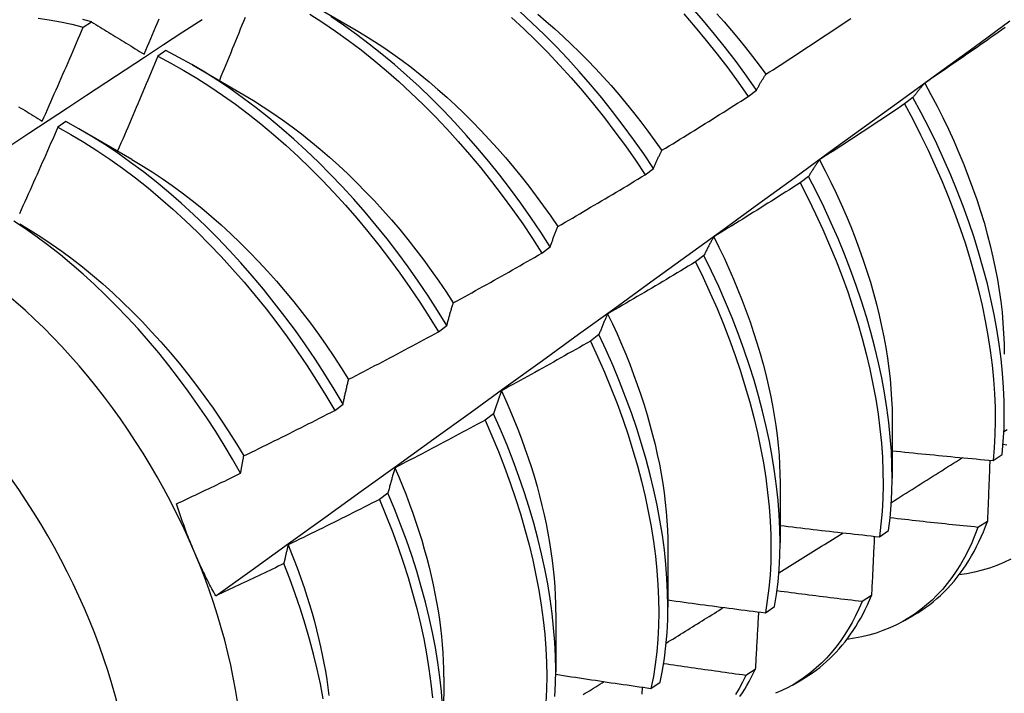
# Model space of a CAD drawing. Header units: inches. Extents: x 24 to 669, y 73 to 311.
# Tile 107 of 149: x 646.435 to 646.741, y 240.238 to 240.447. Entities that reach past the tile are written whole.
import ezdxf

# ---------------------------------------------------------------- set-up
doc = ezdxf.new("R2010")
doc.units = ezdxf.units.IN
doc.header["$MEASUREMENT"] = 0
doc.layers.add('Visible Edges(ANSI)', color=7, linetype='Continuous', lineweight=25)
doc.layers.add('Visible Tangent Edges(ANSI)', color=7, linetype='Continuous', lineweight=25)

msp = doc.modelspace()

# ---------------------------------------------------------------- linework, layer by layer
at = {"layer": 'Visible Edges(ANSI)'}
for p, q in [((646.52365, 240.45336), (646.5396, 240.44413)), ((646.45493, 240.44505), (646.45744, 240.44675)), ((646.48055, 240.43779), (646.47805, 240.43602)), ((646.48885, 240.43332), (646.5048, 240.42409)), ((646.66125, 240.42354), (646.66382, 240.4255)), ((646.71239, 240.4232), (646.70978, 240.42122)), ((646.44955, 240.41578), (646.44705, 240.414)), ((646.45405, 240.41328), (646.47, 240.40405)), ((646.6293, 240.39924), (646.63188, 240.40121)), ((646.68001, 240.39869), (646.67738, 240.3967)), ((646.59727, 240.37489), (646.59986, 240.37686)), ((646.64752, 240.37414), (646.64489, 240.37216)), ((646.56516, 240.35049), (646.56776, 240.35246)), ((646.61494, 240.34958), (646.61231, 240.34759)), ((646.53296, 240.32605), (646.53556, 240.32803)), ((646.58226, 240.32499), (646.57962, 240.323)), ((646.70596, 240.32347), (646.70594, 240.30503)), ((646.73723, 240.31051), (646.74008, 240.31242)), ((646.67116, 240.30343), (646.67114, 240.28499)), ((646.54948, 240.30039), (646.54683, 240.2984)), ((646.73547, 240.29161), (646.73257, 240.28975)), ((646.70197, 240.28683), (646.70482, 240.28874)), ((646.63636, 240.2834), (646.63634, 240.26496)), ((646.69952, 240.26856), (646.69661, 240.2667)), ((646.60156, 240.26336), (646.60154, 240.24492)), ((646.66659, 240.26324), (646.66945, 240.26514)), ((646.70979, 240.26083), (646.7126, 240.26245)), ((646.66346, 240.24562), (646.66054, 240.24378)), ((646.56677, 240.24332), (646.56674, 240.22488)), ((646.6311, 240.23975), (646.63397, 240.24165)), ((646.67499, 240.24079), (646.6778, 240.24241))]:
    msp.add_line(p, q, dxfattribs=at)
at = {"layer": 'Visible Edges(ANSI)', "flags": 128}
for points in [[(646.63188, 240.40121), (646.62884, 240.40573), (646.62571, 240.41018), (646.6225, 240.41456), (646.6192, 240.41887), (646.61582, 240.42309), (646.61237, 240.42723), (646.60886, 240.43127), (646.60527, 240.43522), (646.60163, 240.43906), (646.59792, 240.44279), (646.59417, 240.44642), (646.59036, 240.44992)], [(646.66382, 240.4255), (646.6607, 240.42996), (646.65749, 240.43435), (646.65419, 240.43866), (646.65082, 240.44288), (646.64738, 240.44703), (646.64387, 240.45107)], [(646.39631, 240.38446), (646.40228, 240.38843), (646.40824, 240.3924), (646.4142, 240.39636), (646.42017, 240.40032), (646.42613, 240.40428), (646.4321, 240.40823), (646.43807, 240.41217), (646.44404, 240.41612), (646.45001, 240.42005), (646.45598, 240.42398), (646.46195, 240.42791), (646.46792, 240.43183), (646.47389, 240.43575), (646.47986, 240.43967), (646.48584, 240.44358), (646.49181, 240.44748)], [(646.44089, 240.44787), (646.44435, 240.44738), (646.44784, 240.44674), (646.45137, 240.44597), (646.45493, 240.44505)], [(646.45744, 240.44675), (646.4548, 240.44744)], [(646.45744, 240.44675), (646.45811, 240.44634), (646.45878, 240.44592), (646.45946, 240.44551), (646.46013, 240.44509), (646.46081, 240.44468), (646.46148, 240.44426), (646.46216, 240.44384), (646.46284, 240.44343), (646.46352, 240.44301), (646.4642, 240.44259), (646.46488, 240.44217), (646.46556, 240.44175), (646.46624, 240.44133), (646.46692, 240.44091), (646.46761, 240.44049), (646.46829, 240.44007), (646.46898, 240.43965), (646.46966, 240.43922), (646.47035, 240.4388), (646.47104, 240.43838), (646.47173, 240.43795), (646.47241, 240.43753), (646.4731, 240.4371), (646.4738, 240.43668)], [(646.4738, 240.43668), (646.47431, 240.4379), (646.47483, 240.43912), (646.47535, 240.44034), (646.47587, 240.44156), (646.47638, 240.44278), (646.4769, 240.444), (646.47741, 240.44523), (646.47793, 240.44645), (646.47844, 240.44767)], [(646.49603, 240.26847), (646.50734, 240.27659), (646.51863, 240.28472), (646.52992, 240.29285), (646.54119, 240.30098), (646.55246, 240.3091), (646.56371, 240.31723), (646.57495, 240.32535), (646.58619, 240.33347), (646.59741, 240.3416), (646.60863, 240.34972), (646.61983, 240.35784), (646.63102, 240.36595), (646.64221, 240.37407), (646.65338, 240.38218), (646.66455, 240.39029), (646.67571, 240.3984), (646.68685, 240.40651), (646.69799, 240.41461), (646.70912, 240.42271), (646.72024, 240.43081), (646.73135, 240.4389), (646.74245, 240.44699)], [(646.50514, 240.44809), (646.50464, 240.44686), (646.50415, 240.44564), (646.50366, 240.44441), (646.50316, 240.44319), (646.50267, 240.44196), (646.50217, 240.44074), (646.50167, 240.43951), (646.50118, 240.43829), (646.50068, 240.43706), (646.50018, 240.43584), (646.49968, 240.43462), (646.49918, 240.43339), (646.49868, 240.43217), (646.49817, 240.43095), (646.49767, 240.42973), (646.49717, 240.4285)], [(646.5252, 240.44912), (646.52922, 240.44655), (646.53322, 240.44383), (646.5372, 240.44097), (646.54115, 240.43798), (646.54508, 240.43485), (646.54897, 240.43159), (646.55282, 240.4282), (646.55662, 240.4247), (646.56037, 240.42107), (646.56408, 240.41734), (646.56772, 240.41349), (646.57131, 240.40955), (646.57482, 240.4055), (646.57827, 240.40137), (646.58164, 240.39714), (646.58494, 240.39283), (646.58815, 240.38845), (646.59128, 240.38399), (646.59432, 240.37947), (646.59727, 240.37489)], [(646.59986, 240.37686), (646.59691, 240.38144), (646.59386, 240.38595), (646.59072, 240.3904), (646.5875, 240.39478), (646.5842, 240.39908), (646.58082, 240.4033), (646.57737, 240.40743), (646.57385, 240.41147), (646.57026, 240.41541), (646.56661, 240.41925), (646.5629, 240.42297), (646.55914, 240.42659), (646.55534, 240.43009), (646.55148, 240.43346), (646.54759, 240.43671), (646.54367, 240.43983), (646.53971, 240.44282), (646.53573, 240.44566), (646.53172, 240.44837)], [(646.58784, 240.44804), (646.59164, 240.44453), (646.59539, 240.4409), (646.59909, 240.43715), (646.60273, 240.4333), (646.60631, 240.42935), (646.60983, 240.4253), (646.61327, 240.42116), (646.61664, 240.41693), (646.61993, 240.41261), (646.62314, 240.40823), (646.62626, 240.40377), (646.6293, 240.39924)], [(646.596, 240.44905), (646.59862, 240.44684), (646.60123, 240.44456), (646.60381, 240.44221), (646.60637, 240.43981), (646.6089, 240.43734), (646.6114, 240.43481), (646.61387, 240.43223), (646.61631, 240.42959), (646.61871, 240.4269), (646.62108, 240.42416), (646.62341, 240.42137), (646.62571, 240.41854), (646.62796, 240.41566), (646.63017, 240.41274), (646.63234, 240.40978), (646.63446, 240.40679)], [(646.64132, 240.44915), (646.64483, 240.4451), (646.64827, 240.44095), (646.65164, 240.43671), (646.65492, 240.4324), (646.65813, 240.428), (646.66125, 240.42354)], [(646.6515, 240.44924), (646.65378, 240.44668), (646.65603, 240.44407), (646.65824, 240.44142), (646.66041, 240.43873), (646.66255, 240.436), (646.66465, 240.43322), (646.66671, 240.43042)], [(646.66675, 240.43043), (646.66786, 240.43115), (646.66896, 240.43186), (646.67007, 240.43257), (646.67117, 240.43328), (646.67227, 240.434), (646.67338, 240.43472), (646.67448, 240.43543), (646.67558, 240.43615), (646.67668, 240.43687), (646.67778, 240.43759), (646.67888, 240.43831), (646.67998, 240.43903), (646.68108, 240.43976), (646.68217, 240.44048), (646.68327, 240.44121), (646.68437, 240.44193), (646.68546, 240.44266), (646.68656, 240.44339), (646.68765, 240.44412), (646.68875, 240.44485), (646.68984, 240.44558), (646.69093, 240.44631), (646.69202, 240.44704), (646.69311, 240.44778)], [(646.44219, 240.41585), (646.44273, 240.41706), (646.44327, 240.41828), (646.44381, 240.41949), (646.44434, 240.42071), (646.44488, 240.42192), (646.44542, 240.42313), (646.44595, 240.42435), (646.44649, 240.42557), (646.44702, 240.42678), (646.44755, 240.428), (646.44809, 240.42921), (646.44862, 240.43043), (646.44915, 240.43165), (646.44968, 240.43286), (646.45021, 240.43408), (646.45073, 240.4353), (646.45126, 240.43652), (646.45179, 240.43774), (646.45231, 240.43895), (646.45284, 240.44017), (646.45336, 240.44139), (646.45388, 240.44261), (646.4544, 240.44383), (646.45493, 240.44505)], [(646.5396, 240.44411), (646.54247, 240.44241), (646.54533, 240.44062), (646.54818, 240.43874), (646.55102, 240.43677), (646.55385, 240.43473), (646.55666, 240.4326), (646.55946, 240.43039), (646.56223, 240.42811), (646.56498, 240.42575), (646.56771, 240.42333), (646.57041, 240.42083), (646.57308, 240.41827), (646.57572, 240.41564), (646.57833, 240.41295), (646.5809, 240.41021), (646.58344, 240.4074), (646.58594, 240.40454), (646.58839, 240.40162), (646.59081, 240.39866), (646.59317, 240.39565), (646.59549, 240.39259), (646.59776, 240.38949), (646.59998, 240.38634), (646.60215, 240.38316)], [(646.74101, 240.44494), (646.73993, 240.44418), (646.73885, 240.44342), (646.73778, 240.44267), (646.7367, 240.44191), (646.73562, 240.44115), (646.73454, 240.4404), (646.73346, 240.43964), (646.73238, 240.43889), (646.7313, 240.43814), (646.73021, 240.43738), (646.72913, 240.43663), (646.72805, 240.43588), (646.72696, 240.43514), (646.72588, 240.43439), (646.72479, 240.43364), (646.72371, 240.4329), (646.72262, 240.43215), (646.72153, 240.43141), (646.72044, 240.43067), (646.71935, 240.42992), (646.71826, 240.42918), (646.71717, 240.42844), (646.71608, 240.42771)], [(646.56776, 240.35246), (646.56489, 240.35709), (646.56193, 240.36167), (646.55888, 240.36618), (646.55574, 240.37063), (646.55251, 240.375), (646.5492, 240.3793), (646.54582, 240.38351), (646.54236, 240.38764), (646.53884, 240.39167), (646.53525, 240.3956), (646.53159, 240.39943), (646.52788, 240.40315), (646.52412, 240.40676), (646.52031, 240.41025), (646.51646, 240.41362), (646.51256, 240.41686), (646.50863, 240.41997), (646.50468, 240.42295), (646.50069, 240.42579), (646.49669, 240.42849), (646.49266, 240.43104), (646.48863, 240.43344), (646.48459, 240.43569), (646.48055, 240.43779)], [(646.47805, 240.43602), (646.47754, 240.43479), (646.47702, 240.43356), (646.47651, 240.43234), (646.476, 240.43111), (646.47549, 240.42988), (646.47497, 240.42865), (646.47446, 240.42743), (646.47394, 240.4262), (646.47342, 240.42497), (646.4729, 240.42375), (646.47239, 240.42252), (646.47187, 240.4213), (646.47135, 240.42007), (646.47083, 240.41885), (646.4703, 240.41762), (646.46978, 240.4164), (646.46926, 240.41517), (646.46873, 240.41395), (646.46821, 240.41272), (646.46768, 240.4115), (646.46716, 240.41028), (646.46663, 240.40906), (646.4661, 240.40783), (646.46557, 240.40661)], [(646.47805, 240.43602), (646.48209, 240.43391), (646.48613, 240.43165), (646.49016, 240.42923), (646.49418, 240.42667), (646.49818, 240.42396), (646.50217, 240.42111), (646.50612, 240.41812), (646.51005, 240.415), (646.51394, 240.41175), (646.51779, 240.40837), (646.5216, 240.40487), (646.52535, 240.40125), (646.52906, 240.39752), (646.53271, 240.39369), (646.5363, 240.38975), (646.53982, 240.38571), (646.54327, 240.38157), (646.54665, 240.37735), (646.54995, 240.37305), (646.55317, 240.36867), (646.5563, 240.36422), (646.55935, 240.3597), (646.5623, 240.35512), (646.56516, 240.35049)], [(646.66382, 240.4255), (646.66394, 240.42572), (646.66406, 240.42593), (646.66417, 240.42615), (646.66429, 240.42637), (646.66441, 240.42658), (646.66453, 240.42679), (646.66465, 240.427), (646.66477, 240.42722), (646.66489, 240.42742), (646.66501, 240.42763), (646.66513, 240.42784), (646.66525, 240.42805), (646.66538, 240.42825), (646.6655, 240.42846), (646.66562, 240.42866), (646.66574, 240.42886), (646.66587, 240.42906), (646.66599, 240.42926), (646.66612, 240.42946), (646.66624, 240.42966), (646.66637, 240.42985), (646.6665, 240.43005), (646.66662, 240.43024), (646.66675, 240.43043)], [(646.71608, 240.42771), (646.71592, 240.42753), (646.71576, 240.42735), (646.7156, 240.42718), (646.71545, 240.427), (646.71529, 240.42682), (646.71513, 240.42664), (646.71497, 240.42645), (646.71482, 240.42627), (646.71466, 240.42609), (646.71451, 240.4259), (646.71435, 240.42572), (646.7142, 240.42553), (646.71404, 240.42534), (646.71389, 240.42515), (646.71374, 240.42496), (646.71359, 240.42477), (646.71344, 240.42458), (646.71328, 240.42438), (646.71313, 240.42419), (646.71299, 240.42399), (646.71284, 240.4238), (646.71269, 240.4236), (646.71254, 240.4234), (646.71239, 240.4232)], [(646.71604, 240.4277), (646.71798, 240.42414), (646.71986, 240.42056), (646.72166, 240.41696), (646.72339, 240.41334), (646.72505, 240.40972), (646.72663, 240.40609), (646.72814, 240.40245), (646.72956, 240.39882), (646.7309, 240.39519), (646.73217, 240.39157), (646.73335, 240.38795), (646.73444, 240.38436), (646.73545, 240.38078), (646.73636, 240.37722), (646.73719, 240.37369), (646.73794, 240.37019), (646.73859, 240.36672), (646.73915, 240.36328), (646.73963, 240.35988), (646.74002, 240.35652), (646.74032, 240.3532), (646.74053, 240.34994), (646.74066, 240.34672), (646.7407, 240.34355)], [(646.50479, 240.42406), (646.50779, 240.42226), (646.51079, 240.42037), (646.51378, 240.41839), (646.51676, 240.41631), (646.51972, 240.41415), (646.52266, 240.41191), (646.52559, 240.40958), (646.52849, 240.40717), (646.53136, 240.40468), (646.53421, 240.40211), (646.53702, 240.39947), (646.53981, 240.39676), (646.54255, 240.39397), (646.54526, 240.39112), (646.54793, 240.38821), (646.55055, 240.38523), (646.55313, 240.38219), (646.55566, 240.37909), (646.55813, 240.37593), (646.56056, 240.37272), (646.56293, 240.36947), (646.56525, 240.36617), (646.56751, 240.36283), (646.56971, 240.35945)], [(646.63449, 240.40682), (646.63561, 240.40751), (646.63673, 240.40819), (646.63785, 240.40888), (646.63897, 240.40957), (646.64009, 240.41026), (646.64121, 240.41095), (646.64233, 240.41164), (646.64345, 240.41233), (646.64456, 240.41302), (646.64568, 240.41372), (646.6468, 240.41441), (646.64791, 240.41511), (646.64903, 240.41581), (646.65014, 240.4165), (646.65125, 240.4172), (646.65237, 240.4179), (646.65348, 240.4186), (646.65459, 240.41931), (646.6557, 240.42001), (646.65681, 240.42071), (646.65792, 240.42142), (646.65903, 240.42212), (646.66014, 240.42283), (646.66125, 240.42354)], [(646.74008, 240.31242), (646.74043, 240.3164), (646.74065, 240.32047), (646.74073, 240.32464), (646.74069, 240.32889), (646.7405, 240.33322), (646.74018, 240.33763), (646.73973, 240.3421), (646.73914, 240.34664), (646.73842, 240.35124), (646.73757, 240.35589), (646.73659, 240.36059), (646.73547, 240.36533), (646.73422, 240.37011), (646.73285, 240.37491), (646.73134, 240.37974), (646.72971, 240.38458), (646.72796, 240.38943), (646.72608, 240.39429), (646.72409, 240.39915), (646.72198, 240.404), (646.71975, 240.40883), (646.7174, 240.41365), (646.71495, 240.41844), (646.71239, 240.4232)], [(646.43488, 240.42037), (646.43554, 240.41996), (646.4362, 240.41955), (646.43686, 240.41914), (646.43752, 240.41873), (646.43819, 240.41832), (646.43885, 240.41791), (646.43952, 240.4175), (646.44018, 240.41709), (646.44085, 240.41668), (646.44152, 240.41626), (646.44219, 240.41585)], [(646.70978, 240.42122), (646.70869, 240.42049), (646.70759, 240.41975), (646.7065, 240.41902), (646.7054, 240.41829), (646.70431, 240.41756), (646.70321, 240.41682), (646.70211, 240.4161), (646.70102, 240.41537), (646.69992, 240.41464), (646.69882, 240.41391), (646.69772, 240.41319), (646.69662, 240.41247), (646.69552, 240.41174), (646.69442, 240.41102), (646.69331, 240.4103), (646.69221, 240.40958), (646.69111, 240.40886), (646.69, 240.40814), (646.6889, 240.40742), (646.68779, 240.40671), (646.68669, 240.40599), (646.68558, 240.40528), (646.68447, 240.40457), (646.68337, 240.40386)], [(646.70978, 240.42122), (646.71233, 240.41646), (646.71478, 240.41167), (646.71711, 240.40685), (646.71933, 240.40201), (646.72143, 240.39716), (646.72342, 240.3923), (646.72529, 240.38744), (646.72703, 240.38259), (646.72865, 240.37775), (646.73014, 240.37292), (646.73151, 240.36812), (646.73275, 240.36335), (646.73385, 240.35862), (646.73483, 240.35392), (646.73567, 240.34927), (646.73638, 240.34468), (646.73696, 240.34014), (646.7374, 240.33567), (646.73771, 240.33127), (646.73788, 240.32694), (646.73792, 240.3227), (646.73782, 240.31854), (646.73759, 240.31448), (646.73723, 240.31051)], [(646.53556, 240.32803), (646.53279, 240.3327), (646.52992, 240.33733), (646.52695, 240.3419), (646.5239, 240.34641), (646.52075, 240.35085), (646.51752, 240.35522), (646.51421, 240.35951), (646.51082, 240.36372), (646.50736, 240.36784), (646.50383, 240.37186), (646.50023, 240.37579), (646.49658, 240.37962), (646.49286, 240.38333), (646.4891, 240.38693), (646.48528, 240.39041), (646.48143, 240.39378), (646.47753, 240.39701), (646.4736, 240.40011), (646.46964, 240.40308), (646.46566, 240.40591), (646.46165, 240.4086), (646.45763, 240.41115), (646.45359, 240.41354), (646.44955, 240.41578)], [(646.44705, 240.414), (646.44652, 240.41278), (646.44598, 240.41155), (646.44545, 240.41033), (646.44491, 240.4091), (646.44437, 240.40788), (646.44383, 240.40666), (646.4433, 240.40544), (646.44276, 240.40421), (646.44222, 240.40299), (646.44167, 240.40177), (646.44113, 240.40055), (646.44059, 240.39933), (646.44005, 240.39811), (646.4395, 240.39689), (646.43896, 240.39567), (646.43841, 240.39445), (646.43786, 240.39323), (646.43732, 240.39201), (646.43677, 240.39079), (646.43622, 240.38957), (646.43567, 240.38835), (646.43512, 240.38713)], [(646.44705, 240.414), (646.45109, 240.41175), (646.45512, 240.40934), (646.45914, 240.40678), (646.46315, 240.40408), (646.46713, 240.40124), (646.47109, 240.39826), (646.47502, 240.39515), (646.47891, 240.39191), (646.48276, 240.38853), (646.48657, 240.38504), (646.49033, 240.38143), (646.49404, 240.37771), (646.4977, 240.37388), (646.50129, 240.36994), (646.50481, 240.36591), (646.50827, 240.36178), (646.51165, 240.35757), (646.51496, 240.35327), (646.51818, 240.34889), (646.52132, 240.34445), (646.52437, 240.33993), (646.52733, 240.33536), (646.53019, 240.33073), (646.53296, 240.32605)], [(646.63188, 240.40121), (646.63199, 240.40145), (646.63209, 240.4017), (646.63219, 240.40194), (646.6323, 240.40219), (646.6324, 240.40243), (646.63251, 240.40267), (646.63262, 240.40291), (646.63272, 240.40315), (646.63283, 240.40339), (646.63294, 240.40362), (646.63305, 240.40386), (646.63315, 240.4041), (646.63326, 240.40433), (646.63337, 240.40456), (646.63348, 240.40479), (646.63359, 240.40502), (646.6337, 240.40525), (646.63381, 240.40548), (646.63392, 240.40571), (646.63404, 240.40593), (646.63415, 240.40616), (646.63426, 240.40638), (646.63437, 240.4066), (646.63449, 240.40682)], [(646.47, 240.40398), (646.47314, 240.40211), (646.47628, 240.40014), (646.4794, 240.39807), (646.48251, 240.39589), (646.4856, 240.39363), (646.48868, 240.39127), (646.49172, 240.38881), (646.49474, 240.38627), (646.49773, 240.38364), (646.50069, 240.38092), (646.50361, 240.37812), (646.50649, 240.37524), (646.50934, 240.37228), (646.51214, 240.36925), (646.51489, 240.36615), (646.5176, 240.36298), (646.52025, 240.35975), (646.52286, 240.35646), (646.52541, 240.35311), (646.5279, 240.34972), (646.53033, 240.34627), (646.53271, 240.34278), (646.53501, 240.33925), (646.53726, 240.33569)], [(646.68337, 240.40386), (646.68322, 240.40365), (646.68307, 240.40345), (646.68293, 240.40324), (646.68278, 240.40304), (646.68264, 240.40283), (646.6825, 240.40262), (646.68235, 240.40241), (646.68221, 240.4022), (646.68207, 240.40199), (646.68193, 240.40178), (646.68179, 240.40156), (646.68165, 240.40135), (646.68151, 240.40113), (646.68137, 240.40091), (646.68123, 240.4007), (646.68109, 240.40048), (646.68095, 240.40026), (646.68082, 240.40004), (646.68068, 240.39981), (646.68054, 240.39959), (646.68041, 240.39937), (646.68027, 240.39914), (646.68014, 240.39891), (646.68001, 240.39869)], [(646.68334, 240.40384), (646.68513, 240.40041), (646.68686, 240.39698), (646.68852, 240.39353), (646.69011, 240.39007), (646.69163, 240.38661), (646.69307, 240.38314), (646.69445, 240.37967), (646.69574, 240.3762), (646.69696, 240.37274), (646.6981, 240.36929), (646.69917, 240.36585), (646.70016, 240.36242), (646.70107, 240.35901), (646.70191, 240.35562), (646.70267, 240.35225), (646.70335, 240.34891), (646.70395, 240.3456), (646.70447, 240.34232), (646.70491, 240.33908), (646.70528, 240.33587), (646.70556, 240.33271), (646.70576, 240.32958), (646.70589, 240.32651), (646.70593, 240.32348)], [(646.60216, 240.38316), (646.60329, 240.38382), (646.60443, 240.38448), (646.60557, 240.38514), (646.60671, 240.3858), (646.60784, 240.38646), (646.60898, 240.38713), (646.61011, 240.38779), (646.61124, 240.38846), (646.61238, 240.38912), (646.61351, 240.38979), (646.61464, 240.39046), (646.61577, 240.39113), (646.6169, 240.3918), (646.61803, 240.39247), (646.61916, 240.39314), (646.62029, 240.39382), (646.62142, 240.39449), (646.62255, 240.39517), (646.62367, 240.39584), (646.6248, 240.39652), (646.62593, 240.3972), (646.62705, 240.39788), (646.62818, 240.39856), (646.6293, 240.39924)], [(646.70482, 240.28874), (646.7053, 240.29262), (646.70565, 240.2966), (646.70586, 240.30068), (646.70594, 240.30485), (646.70588, 240.30911), (646.70569, 240.31344), (646.70536, 240.31785), (646.7049, 240.32233), (646.70431, 240.32688), (646.70358, 240.33148), (646.70272, 240.33613), (646.70172, 240.34083), (646.7006, 240.34558), (646.69934, 240.35035), (646.69796, 240.35516), (646.69645, 240.35998), (646.69481, 240.36483), (646.69305, 240.36968), (646.69117, 240.37454), (646.68917, 240.3794), (646.68705, 240.38425), (646.68481, 240.38908), (646.68246, 240.3939), (646.68001, 240.39869)], [(646.67738, 240.3967), (646.67627, 240.39599), (646.67516, 240.39529), (646.67405, 240.39458), (646.67294, 240.39388), (646.67183, 240.39317), (646.67071, 240.39247), (646.6696, 240.39176), (646.66849, 240.39106), (646.66737, 240.39036), (646.66625, 240.38966), (646.66514, 240.38897), (646.66402, 240.38827), (646.6629, 240.38757), (646.66178, 240.38688), (646.66067, 240.38618), (646.65955, 240.38549), (646.65843, 240.3848), (646.65731, 240.38411), (646.65618, 240.38342), (646.65506, 240.38273), (646.65394, 240.38204), (646.65282, 240.38135), (646.65169, 240.38067), (646.65057, 240.37998)], [(646.67738, 240.3967), (646.67983, 240.39191), (646.68217, 240.38709), (646.6844, 240.38226), (646.68651, 240.37741), (646.68851, 240.37255), (646.69038, 240.36769), (646.69213, 240.36284), (646.69376, 240.358), (646.69526, 240.35317), (646.69663, 240.34837), (646.69788, 240.34359), (646.69899, 240.33886), (646.69998, 240.33416), (646.70083, 240.32951), (646.70155, 240.32491), (646.70213, 240.32037), (646.70258, 240.3159), (646.7029, 240.31149), (646.70308, 240.30716), (646.70312, 240.30291), (646.70304, 240.29875), (646.70281, 240.29468), (646.70246, 240.2907), (646.70197, 240.28683)], [(646.50376, 240.30654), (646.50127, 240.31091), (646.49869, 240.31524), (646.49602, 240.31952), (646.49327, 240.32374), (646.49043, 240.32791), (646.48752, 240.33202), (646.48452, 240.33606), (646.48146, 240.34002), (646.47834, 240.34389), (646.47516, 240.34767), (646.47192, 240.35136), (646.46862, 240.35496), (646.46527, 240.35846), (646.46188, 240.36185), (646.45843, 240.36514), (646.45494, 240.36832), (646.45142, 240.37139), (646.44785, 240.37434), (646.44426, 240.37716), (646.44065, 240.37986), (646.43703, 240.38242), (646.43339, 240.38484)], [(646.43521, 240.38397), (646.43849, 240.38202), (646.44175, 240.37996), (646.44501, 240.37779), (646.44825, 240.37551), (646.45146, 240.37312), (646.45466, 240.37062), (646.45783, 240.36802), (646.46096, 240.36533), (646.46407, 240.36254), (646.46714, 240.35966), (646.47017, 240.35669), (646.47316, 240.35364), (646.47611, 240.35051), (646.47901, 240.34731), (646.48186, 240.34403), (646.48465, 240.34069), (646.48739, 240.33728), (646.49007, 240.33381), (646.49269, 240.33029), (646.49524, 240.32671), (646.49772, 240.32308), (646.50013, 240.3194), (646.50247, 240.31568), (646.50473, 240.31193)], [(646.59986, 240.37686), (646.59995, 240.37714), (646.60004, 240.37741), (646.60014, 240.37768), (646.60023, 240.37795), (646.60032, 240.37823), (646.60041, 240.3785), (646.60051, 240.37876), (646.6006, 240.37903), (646.60069, 240.3793), (646.60079, 240.37956), (646.60088, 240.37983), (646.60098, 240.38009), (646.60108, 240.38035), (646.60117, 240.38062), (646.60127, 240.38088), (646.60137, 240.38113), (646.60146, 240.38139), (646.60156, 240.38165), (646.60166, 240.3819), (646.60176, 240.38216), (646.60186, 240.38241), (646.60196, 240.38266), (646.60206, 240.38291), (646.60216, 240.38316)], [(646.65057, 240.37998), (646.65044, 240.37975), (646.6503, 240.37952), (646.65017, 240.37928), (646.65004, 240.37905), (646.64991, 240.37882), (646.64978, 240.37858), (646.64965, 240.37834), (646.64952, 240.3781), (646.64939, 240.37786), (646.64926, 240.37762), (646.64913, 240.37738), (646.64901, 240.37714), (646.64888, 240.37689), (646.64875, 240.37665), (646.64863, 240.3764), (646.6485, 240.37616), (646.64838, 240.37591), (646.64826, 240.37566), (646.64813, 240.37541), (646.64801, 240.37516), (646.64789, 240.37491), (646.64776, 240.37465), (646.64764, 240.3744), (646.64752, 240.37414)], [(646.65056, 240.37998), (646.65219, 240.37671), (646.65376, 240.37342), (646.65527, 240.37012), (646.65671, 240.36681), (646.65809, 240.36351), (646.6594, 240.3602), (646.66065, 240.35689), (646.66183, 240.35358), (646.66294, 240.35028), (646.66399, 240.347), (646.66496, 240.34372), (646.66587, 240.34046), (646.66671, 240.33721), (646.66748, 240.33399), (646.66818, 240.33079), (646.6688, 240.32761), (646.66935, 240.32447), (646.66983, 240.32135), (646.67024, 240.31827), (646.67057, 240.31522), (646.67083, 240.31221), (646.67101, 240.30925), (646.67112, 240.30633), (646.67115, 240.30345)], [(646.56976, 240.35946), (646.57091, 240.36009), (646.57206, 240.36072), (646.57321, 240.36135), (646.57437, 240.36199), (646.57552, 240.36262), (646.57667, 240.36326), (646.57782, 240.3639), (646.57897, 240.36454), (646.58011, 240.36518), (646.58126, 240.36582), (646.58241, 240.36646), (646.58356, 240.3671), (646.5847, 240.36774), (646.58585, 240.36839), (646.58699, 240.36903), (646.58814, 240.36968), (646.58928, 240.37033), (646.59042, 240.37098), (646.59157, 240.37163), (646.59271, 240.37228), (646.59385, 240.37293), (646.59499, 240.37358), (646.59613, 240.37424), (646.59727, 240.37489)], [(646.66945, 240.26514), (646.67006, 240.26892), (646.67053, 240.27281), (646.67086, 240.2768), (646.67107, 240.28089), (646.67114, 240.28506), (646.67107, 240.28932), (646.67087, 240.29366), (646.67054, 240.29808), (646.67007, 240.30256), (646.66947, 240.30711), (646.66873, 240.31171), (646.66786, 240.31637), (646.66686, 240.32107), (646.66573, 240.32582), (646.66447, 240.3306), (646.66308, 240.3354), (646.66156, 240.34023), (646.65991, 240.34508), (646.65815, 240.34993), (646.65626, 240.35479), (646.65425, 240.35965), (646.65212, 240.36449), (646.64988, 240.36933), (646.64752, 240.37414)], [(646.64489, 240.37216), (646.64377, 240.37148), (646.64264, 240.3708), (646.64151, 240.37012), (646.64038, 240.36944), (646.63925, 240.36876), (646.63812, 240.36808), (646.63699, 240.36741), (646.63586, 240.36673), (646.63473, 240.36606), (646.6336, 240.36539), (646.63247, 240.36472), (646.63133, 240.36405), (646.6302, 240.36338), (646.62906, 240.36271), (646.62793, 240.36204), (646.62679, 240.36138), (646.62566, 240.36071), (646.62452, 240.36005), (646.62338, 240.35938), (646.62225, 240.35872), (646.62111, 240.35806), (646.61997, 240.3574), (646.61883, 240.35674), (646.61769, 240.35609)], [(646.64489, 240.37216), (646.64724, 240.36734), (646.64947, 240.36251), (646.65159, 240.35766), (646.65359, 240.3528), (646.65547, 240.34794), (646.65723, 240.34309), (646.65887, 240.33824), (646.66037, 240.33342), (646.66176, 240.32861), (646.66301, 240.32384), (646.66413, 240.3191), (646.66512, 240.3144), (646.66598, 240.30974), (646.66671, 240.30514), (646.6673, 240.3006), (646.66776, 240.29612), (646.66808, 240.29171), (646.66827, 240.28738), (646.66833, 240.28312), (646.66825, 240.27895), (646.66803, 240.27487), (646.66768, 240.27089), (646.6672, 240.26701), (646.66659, 240.26324)], [(646.56776, 240.35246), (646.56783, 240.35277), (646.56791, 240.35307), (646.56799, 240.35337), (646.56807, 240.35368), (646.56815, 240.35397), (646.56823, 240.35427), (646.56832, 240.35457), (646.5684, 240.35487), (646.56848, 240.35516), (646.56856, 240.35546), (646.56864, 240.35575), (646.56873, 240.35604), (646.56881, 240.35633), (646.5689, 240.35662), (646.56898, 240.35691), (646.56906, 240.3572), (646.56915, 240.35749), (646.56924, 240.35777), (646.56932, 240.35806), (646.56941, 240.35834), (646.56949, 240.35862), (646.56958, 240.3589), (646.56967, 240.35918), (646.56976, 240.35946)], [(646.61769, 240.35609), (646.61757, 240.35583), (646.61745, 240.35557), (646.61733, 240.35531), (646.61721, 240.35504), (646.61709, 240.35478), (646.61697, 240.35452), (646.61686, 240.35425), (646.61674, 240.35398), (646.61662, 240.35372), (646.61651, 240.35345), (646.61639, 240.35318), (646.61628, 240.35291), (646.61616, 240.35264), (646.61605, 240.35236), (646.61594, 240.35209), (646.61582, 240.35181), (646.61571, 240.35154), (646.6156, 240.35126), (646.61549, 240.35098), (646.61538, 240.3507), (646.61527, 240.35042), (646.61516, 240.35014), (646.61505, 240.34986), (646.61494, 240.34958)], [(646.61764, 240.35609), (646.61913, 240.35295), (646.62056, 240.34981), (646.62193, 240.34667), (646.62325, 240.34352), (646.62451, 240.34037), (646.62571, 240.33722), (646.62685, 240.33408), (646.62792, 240.33094), (646.62894, 240.32781), (646.62989, 240.32469), (646.63078, 240.32159), (646.63161, 240.3185), (646.63237, 240.31543), (646.63306, 240.31238), (646.63369, 240.30935), (646.63425, 240.30634), (646.63474, 240.30337), (646.63517, 240.30042), (646.63552, 240.2975), (646.63581, 240.29461), (646.63604, 240.29176), (646.63619, 240.28895), (646.63629, 240.28617), (646.63631, 240.28344)], [(646.53728, 240.33571), (646.53845, 240.33632), (646.53962, 240.33692), (646.54079, 240.33753), (646.54195, 240.33813), (646.54312, 240.33874), (646.54428, 240.33935), (646.54545, 240.33996), (646.54661, 240.34057), (646.54778, 240.34118), (646.54894, 240.3418), (646.5501, 240.34241), (646.55126, 240.34303), (646.55242, 240.34364), (646.55358, 240.34426), (646.55474, 240.34488), (646.5559, 240.3455), (646.55706, 240.34612), (646.55822, 240.34674), (646.55938, 240.34736), (646.56054, 240.34799), (646.56169, 240.34861), (646.56285, 240.34924), (646.564, 240.34986), (646.56516, 240.35049)], [(646.63397, 240.24165), (646.63469, 240.24532), (646.63529, 240.24911), (646.63575, 240.25301), (646.63608, 240.257), (646.63628, 240.26109), (646.63634, 240.26527), (646.63627, 240.26954), (646.63606, 240.27388), (646.63572, 240.2783), (646.63524, 240.28279), (646.63463, 240.28734), (646.63389, 240.29195), (646.63301, 240.29661), (646.632, 240.30132), (646.63086, 240.30606), (646.62959, 240.31084), (646.62819, 240.31565), (646.62667, 240.32048), (646.62501, 240.32532), (646.62324, 240.33018), (646.62134, 240.33504), (646.61933, 240.33989), (646.61719, 240.34474), (646.61494, 240.34958)], [(646.61231, 240.34759), (646.61116, 240.34693), (646.61002, 240.34628), (646.60888, 240.34563), (646.60773, 240.34498), (646.60659, 240.34433), (646.60544, 240.34368), (646.60429, 240.34303), (646.60315, 240.34238), (646.602, 240.34174), (646.60085, 240.34109), (646.5997, 240.34045), (646.59855, 240.33981), (646.5974, 240.33917), (646.59625, 240.33852), (646.5951, 240.33788), (646.59395, 240.33725), (646.5928, 240.33661), (646.59165, 240.33597), (646.59049, 240.33534), (646.58934, 240.3347), (646.58819, 240.33407), (646.58703, 240.33344), (646.58588, 240.33281), (646.58472, 240.33218)], [(646.61231, 240.34759), (646.61455, 240.34275), (646.61667, 240.33791), (646.61868, 240.33305), (646.62057, 240.32819), (646.62233, 240.32334), (646.62397, 240.31849), (646.62549, 240.31366), (646.62688, 240.30886), (646.62814, 240.30408), (646.62927, 240.29934), (646.63027, 240.29464), (646.63114, 240.28998), (646.63187, 240.28537), (646.63247, 240.28083), (646.63294, 240.27634), (646.63327, 240.27193), (646.63347, 240.26759), (646.63353, 240.26333), (646.63346, 240.25916), (646.63325, 240.25508), (646.63291, 240.25109), (646.63244, 240.2472), (646.63183, 240.24342), (646.6311, 240.23975)], [(646.53556, 240.32803), (646.53563, 240.32836), (646.5357, 240.32869), (646.53577, 240.32902), (646.53583, 240.32935), (646.5359, 240.32968), (646.53597, 240.33001), (646.53604, 240.33033), (646.53611, 240.33066), (646.53618, 240.33098), (646.53625, 240.33131), (646.53633, 240.33163), (646.5364, 240.33195), (646.53647, 240.33227), (646.53654, 240.33259), (646.53661, 240.33291), (646.53669, 240.33322), (646.53676, 240.33354), (646.53683, 240.33385), (646.53691, 240.33416), (646.53698, 240.33448), (646.53706, 240.33479), (646.53713, 240.3351), (646.53721, 240.3354), (646.53728, 240.33571)], [(646.58472, 240.33218), (646.58461, 240.33189), (646.5845, 240.3316), (646.5844, 240.33131), (646.58429, 240.33102), (646.58418, 240.33073), (646.58408, 240.33044), (646.58397, 240.33014), (646.58387, 240.32985), (646.58377, 240.32955), (646.58366, 240.32926), (646.58356, 240.32896), (646.58346, 240.32866), (646.58335, 240.32836), (646.58325, 240.32806), (646.58315, 240.32776), (646.58305, 240.32745), (646.58295, 240.32715), (646.58285, 240.32684), (646.58275, 240.32654), (646.58265, 240.32623), (646.58255, 240.32592), (646.58246, 240.32561), (646.58236, 240.3253), (646.58226, 240.32499)], [(646.58469, 240.33216), (646.58604, 240.32918), (646.58734, 240.3262), (646.58859, 240.32322), (646.58978, 240.32023), (646.59092, 240.31725), (646.592, 240.31427), (646.59302, 240.3113), (646.59399, 240.30833), (646.5949, 240.30538), (646.59575, 240.30243), (646.59654, 240.2995), (646.59727, 240.29658), (646.59795, 240.29368), (646.59857, 240.2908), (646.59913, 240.28793), (646.59963, 240.28509), (646.60007, 240.28228), (646.60045, 240.27949), (646.60078, 240.27672), (646.60104, 240.27399), (646.60125, 240.27128), (646.6014, 240.26861), (646.60148, 240.26598), (646.60151, 240.26338)], [(646.50474, 240.31193), (646.50592, 240.3125), (646.5071, 240.31308), (646.50828, 240.31366), (646.50946, 240.31424), (646.51064, 240.31482), (646.51182, 240.3154), (646.513, 240.31598), (646.51418, 240.31657), (646.51536, 240.31715), (646.51653, 240.31774), (646.51771, 240.31832), (646.51889, 240.31891), (646.52006, 240.3195), (646.52124, 240.32009), (646.52241, 240.32068), (646.52359, 240.32127), (646.52476, 240.32187), (646.52593, 240.32246), (646.5271, 240.32306), (646.52828, 240.32365), (646.52945, 240.32425), (646.53062, 240.32485), (646.53179, 240.32545), (646.53296, 240.32605)], [(646.6013, 240.2372), (646.60149, 240.2413), (646.60154, 240.24548), (646.60146, 240.24975), (646.60124, 240.2541), (646.60089, 240.25853), (646.60041, 240.26302), (646.59979, 240.26757), (646.59904, 240.27219), (646.59815, 240.27685), (646.59714, 240.28156), (646.59599, 240.28631), (646.59471, 240.29109), (646.59331, 240.2959), (646.59177, 240.30073), (646.59011, 240.30557), (646.58833, 240.31043), (646.58643, 240.31529), (646.5844, 240.32014), (646.58226, 240.32499)], [(646.57962, 240.323), (646.57846, 240.32238), (646.5773, 240.32175), (646.57614, 240.32113), (646.57498, 240.3205), (646.57382, 240.31988), (646.57266, 240.31926), (646.5715, 240.31864), (646.57034, 240.31802), (646.56917, 240.3174), (646.56801, 240.31678), (646.56685, 240.31617), (646.56568, 240.31555), (646.56452, 240.31494), (646.56335, 240.31433), (646.56219, 240.31371), (646.56102, 240.3131), (646.55985, 240.31249), (646.55868, 240.31189), (646.55752, 240.31128), (646.55635, 240.31067), (646.55518, 240.31007), (646.55401, 240.30946), (646.55284, 240.30886), (646.55167, 240.30826)], [(646.57962, 240.323), (646.58175, 240.31815), (646.58376, 240.3133), (646.58566, 240.30844), (646.58743, 240.30358), (646.58908, 240.29874), (646.59061, 240.29391), (646.592, 240.2891), (646.59327, 240.28432), (646.59441, 240.27958), (646.59541, 240.27487), (646.59629, 240.27021), (646.59703, 240.26561), (646.59764, 240.26106), (646.59811, 240.25657), (646.59845, 240.25215), (646.59866, 240.24781), (646.59873, 240.24354), (646.59867, 240.23936), (646.59847, 240.23528)], [(646.7406, 240.31955), (646.7416, 240.32018)], [(646.74152, 240.31532), (646.74036, 240.31543)], [(646.50376, 240.30654), (646.5038, 240.30677), (646.50384, 240.307), (646.50388, 240.30723), (646.50392, 240.30745), (646.50396, 240.30768), (646.504, 240.30791), (646.50404, 240.30814), (646.50408, 240.30836), (646.50412, 240.30859), (646.50416, 240.30882), (646.5042, 240.30904), (646.50424, 240.30927), (646.50428, 240.30949), (646.50432, 240.30972), (646.50436, 240.30994), (646.5044, 240.31016), (646.50445, 240.31038), (646.50449, 240.31061), (646.50453, 240.31083), (646.50457, 240.31105), (646.50461, 240.31127), (646.50465, 240.31149), (646.5047, 240.31171), (646.50474, 240.31193)], [(646.70595, 240.31354), (646.70725, 240.3134), (646.70855, 240.31326), (646.70985, 240.31313), (646.71116, 240.313), (646.71246, 240.31286), (646.71376, 240.31273), (646.71506, 240.3126), (646.71637, 240.31247), (646.71767, 240.31234), (646.71897, 240.31222), (646.72028, 240.31209), (646.72158, 240.31196), (646.72288, 240.31184), (646.72419, 240.31171), (646.72549, 240.31159), (646.72679, 240.31146), (646.7281, 240.31134), (646.7294, 240.31122), (646.73071, 240.3111), (646.73201, 240.31098), (646.73332, 240.31086), (646.73462, 240.31074), (646.73593, 240.31062), (646.73723, 240.31051)], [(646.70569, 240.29749), (646.70661, 240.29807), (646.70753, 240.29865), (646.70845, 240.29923), (646.70937, 240.29981), (646.71028, 240.30039), (646.7112, 240.30097), (646.71212, 240.30154), (646.71304, 240.30212), (646.71396, 240.3027), (646.71487, 240.30328), (646.71579, 240.30386), (646.71671, 240.30444), (646.71763, 240.30502), (646.71854, 240.3056), (646.71946, 240.30617), (646.72038, 240.30675), (646.7213, 240.30733), (646.72221, 240.30791), (646.72313, 240.30849), (646.72405, 240.30907), (646.72496, 240.30965), (646.72588, 240.31023), (646.7268, 240.31081), (646.72771, 240.31139)], [(646.73625, 240.31059), (646.73622, 240.30981), (646.73619, 240.30902), (646.73616, 240.30824), (646.73613, 240.30745), (646.7361, 240.30666), (646.73607, 240.30587), (646.73603, 240.30509), (646.736, 240.3043), (646.73597, 240.30351), (646.73594, 240.30272), (646.73591, 240.30193), (646.73587, 240.30114), (646.73584, 240.30035), (646.73581, 240.29955), (646.73578, 240.29876), (646.73574, 240.29797), (646.73571, 240.29718), (646.73568, 240.29638), (646.73564, 240.29559), (646.73561, 240.2948), (646.73558, 240.294), (646.73554, 240.29321), (646.73551, 240.29241), (646.73547, 240.29161)], [(646.48388, 240.29704), (646.48471, 240.29743), (646.48554, 240.29782), (646.48638, 240.29821), (646.48721, 240.2986), (646.48804, 240.299), (646.48887, 240.29939), (646.4897, 240.29978), (646.49053, 240.30017), (646.49136, 240.30057), (646.49218, 240.30096), (646.49301, 240.30136), (646.49384, 240.30175), (646.49467, 240.30215), (646.4955, 240.30254), (646.49633, 240.30294), (646.49715, 240.30334), (646.49798, 240.30374), (646.49881, 240.30414), (646.49963, 240.30453), (646.50046, 240.30493), (646.50129, 240.30533), (646.50211, 240.30573), (646.50294, 240.30614), (646.50376, 240.30654)], [(646.55167, 240.30826), (646.55157, 240.30794), (646.55147, 240.30762), (646.55138, 240.30731), (646.55128, 240.30699), (646.55119, 240.30667), (646.55109, 240.30635), (646.551, 240.30603), (646.55091, 240.3057), (646.55082, 240.30538), (646.55072, 240.30505), (646.55063, 240.30473), (646.55054, 240.3044), (646.55045, 240.30407), (646.55036, 240.30374), (646.55027, 240.30341), (646.55018, 240.30308), (646.55009, 240.30275), (646.55, 240.30242), (646.54991, 240.30208), (646.54983, 240.30175), (646.54974, 240.30141), (646.54965, 240.30107), (646.54957, 240.30073), (646.54948, 240.30039)], [(646.55165, 240.30826), (646.55286, 240.30544), (646.55402, 240.30262), (646.55513, 240.2998), (646.55619, 240.29698), (646.5572, 240.29416), (646.55817, 240.29134), (646.55908, 240.28854), (646.55995, 240.28574), (646.56076, 240.28295), (646.56152, 240.28017), (646.56224, 240.2774), (646.5629, 240.27465), (646.56351, 240.27191), (646.56407, 240.26919), (646.56458, 240.26649), (646.56503, 240.26381), (646.56543, 240.26115), (646.56578, 240.25852), (646.56608, 240.25591), (646.56632, 240.25333), (646.56651, 240.25078), (646.56665, 240.24826), (646.56673, 240.24578), (646.56675, 240.24332)], [(646.56643, 240.23432), (646.56607, 240.23875), (646.56558, 240.24325), (646.56495, 240.24781), (646.56419, 240.25242), (646.5633, 240.25709), (646.56227, 240.2618), (646.56112, 240.26655), (646.55983, 240.27133), (646.55842, 240.27614), (646.55688, 240.28097), (646.55521, 240.28582), (646.55342, 240.29068), (646.55151, 240.29554), (646.54948, 240.30039)], [(646.48932, 240.2823), (646.48907, 240.2829), (646.48882, 240.2835), (646.48857, 240.2841), (646.48832, 240.28471), (646.48808, 240.28531), (646.48784, 240.28592), (646.4876, 240.28653), (646.48736, 240.28714), (646.48712, 240.28775), (646.48689, 240.28836), (646.48666, 240.28897), (646.48643, 240.28959), (646.48621, 240.2902), (646.48599, 240.29082), (646.48577, 240.29144), (646.48555, 240.29205), (646.48533, 240.29267), (646.48512, 240.29329), (646.48491, 240.29392), (646.4847, 240.29454), (646.48449, 240.29516), (646.48428, 240.29579), (646.48408, 240.29642), (646.48388, 240.29704)], [(646.54683, 240.2984), (646.54565, 240.2978), (646.54448, 240.29721), (646.54331, 240.29661), (646.54213, 240.29601), (646.54096, 240.29542), (646.53978, 240.29483), (646.5386, 240.29423), (646.53743, 240.29364), (646.53625, 240.29305), (646.53507, 240.29246), (646.53389, 240.29188), (646.53271, 240.29129), (646.53153, 240.2907), (646.53035, 240.29012), (646.52917, 240.28953), (646.52799, 240.28895), (646.52681, 240.28837), (646.52563, 240.28779), (646.52445, 240.28721), (646.52326, 240.28663), (646.52208, 240.28605), (646.52089, 240.28548), (646.51971, 240.2849), (646.51852, 240.28433)], [(646.54683, 240.2984), (646.54885, 240.29355), (646.55075, 240.28869), (646.55253, 240.28383), (646.55419, 240.27899), (646.55572, 240.27416), (646.55712, 240.26935), (646.5584, 240.26457), (646.55955, 240.25982), (646.56056, 240.25511), (646.56144, 240.25045), (646.56219, 240.24584), (646.56281, 240.24129), (646.56329, 240.23679)], [(646.73257, 240.28975), (646.73144, 240.28986), (646.7303, 240.28998), (646.72916, 240.29009), (646.72802, 240.29021), (646.72689, 240.29033), (646.72575, 240.29045), (646.72461, 240.29056), (646.72348, 240.29068), (646.72234, 240.2908), (646.72121, 240.29092), (646.72007, 240.29105), (646.71893, 240.29117), (646.7178, 240.29129), (646.71666, 240.29141), (646.71553, 240.29154), (646.71439, 240.29166), (646.71325, 240.29179), (646.71212, 240.29191), (646.71098, 240.29204), (646.70985, 240.29217), (646.70871, 240.2923), (646.70758, 240.29243), (646.70644, 240.29256), (646.70531, 240.29269)], [(646.7126, 240.26245), (646.71387, 240.26321), (646.71511, 240.26401), (646.71633, 240.26486), (646.71753, 240.26574), (646.7187, 240.26667), (646.71984, 240.26764), (646.72095, 240.26864), (646.72204, 240.26969), (646.7231, 240.27078), (646.72414, 240.27191), (646.72514, 240.27307), (646.72612, 240.27428), (646.72706, 240.27552), (646.72798, 240.2768), (646.72887, 240.27812), (646.72972, 240.27948), (646.73055, 240.28087), (646.73135, 240.2823), (646.73211, 240.28377), (646.73285, 240.28527), (646.73355, 240.2868), (646.73423, 240.28837), (646.73487, 240.28998), (646.73547, 240.29161)], [(646.67076, 240.27558), (646.6716, 240.2761), (646.67243, 240.27662), (646.67326, 240.27714), (646.67409, 240.27766), (646.67492, 240.27818), (646.67575, 240.2787), (646.67658, 240.27922), (646.67741, 240.27974), (646.67825, 240.28026), (646.67908, 240.28078), (646.67991, 240.2813), (646.68074, 240.28182), (646.68157, 240.28234), (646.6824, 240.28286), (646.68323, 240.28338), (646.68406, 240.2839), (646.68489, 240.28442), (646.68572, 240.28494), (646.68655, 240.28546), (646.68738, 240.28599), (646.68821, 240.28651), (646.68904, 240.28703), (646.68987, 240.28755), (646.6907, 240.28807)], [(646.67114, 240.29034), (646.67243, 240.29019), (646.67371, 240.29003), (646.67499, 240.28988), (646.67628, 240.28973), (646.67756, 240.28957), (646.67884, 240.28942), (646.68013, 240.28927), (646.68141, 240.28912), (646.68269, 240.28897), (646.68398, 240.28882), (646.68526, 240.28867), (646.68654, 240.28853), (646.68783, 240.28838), (646.68911, 240.28824), (646.6904, 240.28809), (646.69168, 240.28795), (646.69297, 240.2878), (646.69425, 240.28766), (646.69554, 240.28752), (646.69683, 240.28738), (646.69811, 240.28724), (646.6994, 240.2871), (646.70068, 240.28696), (646.70197, 240.28683)], [(646.73257, 240.28975), (646.73163, 240.28728), (646.73061, 240.2849), (646.72952, 240.28259), (646.72836, 240.28036), (646.72713, 240.27822), (646.72583, 240.27616), (646.72446, 240.27419), (646.72302, 240.2723), (646.72151, 240.2705), (646.71994, 240.2688), (646.71831, 240.26718), (646.71661, 240.26566), (646.71485, 240.26423), (646.71303, 240.26289), (646.71116, 240.26165), (646.70922, 240.26051), (646.70723, 240.25947), (646.70519, 240.25852), (646.70309, 240.25768), (646.70094, 240.25693), (646.69874, 240.25629), (646.6965, 240.25574), (646.69421, 240.2553), (646.69187, 240.25496)], [(646.51852, 240.28433), (646.51846, 240.28409), (646.51841, 240.28386), (646.51835, 240.28362), (646.51829, 240.28338), (646.51823, 240.28314), (646.51817, 240.2829), (646.51812, 240.28266), (646.51806, 240.28242), (646.518, 240.28218), (646.51794, 240.28194), (646.51789, 240.2817), (646.51783, 240.28146), (646.51777, 240.28121), (646.51772, 240.28097), (646.51766, 240.28073), (646.51761, 240.28048), (646.51755, 240.28024), (646.5175, 240.27999), (646.51744, 240.27975), (646.51739, 240.2795), (646.51733, 240.27925), (646.51728, 240.279), (646.51722, 240.27876), (646.51717, 240.27851)], [(646.51847, 240.28434), (646.51955, 240.28167), (646.52059, 240.27901), (646.52158, 240.27635), (646.52254, 240.27369), (646.52345, 240.27104), (646.52431, 240.26839), (646.52513, 240.26575), (646.52591, 240.26312), (646.52664, 240.26049), (646.52732, 240.25788), (646.52796, 240.25529), (646.52856, 240.2527), (646.5291, 240.25013), (646.5296, 240.24758), (646.53005, 240.24505), (646.53046, 240.24254), (646.53081, 240.24005), (646.53112, 240.23758)], [(646.7004, 240.28699), (646.70037, 240.28623), (646.70033, 240.28547), (646.7003, 240.2847), (646.70026, 240.28394), (646.70023, 240.28317), (646.70019, 240.28241), (646.70016, 240.28164), (646.70012, 240.28087), (646.70008, 240.28011), (646.70005, 240.27934), (646.70001, 240.27857), (646.69997, 240.27781), (646.69994, 240.27704), (646.6999, 240.27627), (646.69986, 240.2755), (646.69983, 240.27473), (646.69979, 240.27396), (646.69975, 240.27319), (646.69971, 240.27242), (646.69967, 240.27165), (646.69964, 240.27088), (646.6996, 240.27011), (646.69956, 240.26933), (646.69952, 240.26856)], [(646.49603, 240.26847), (646.49573, 240.26903), (646.49542, 240.26959), (646.49512, 240.27015), (646.49482, 240.27071), (646.49453, 240.27128), (646.49423, 240.27184), (646.49394, 240.27241), (646.49365, 240.27298), (646.49336, 240.27355), (646.49308, 240.27412), (646.4928, 240.2747), (646.49252, 240.27527), (646.49224, 240.27585), (646.49196, 240.27643), (646.49169, 240.27701), (646.49142, 240.27759), (646.49115, 240.27817), (646.49088, 240.27876), (646.49061, 240.27934), (646.49035, 240.27993), (646.49009, 240.28052), (646.48983, 240.28111), (646.48958, 240.2817), (646.48932, 240.2823)], [(646.51717, 240.27851), (646.51629, 240.27808), (646.51541, 240.27766), (646.51454, 240.27723), (646.51366, 240.27681), (646.51278, 240.27639), (646.5119, 240.27597), (646.51102, 240.27554), (646.51014, 240.27512), (646.50926, 240.2747), (646.50838, 240.27428), (646.5075, 240.27386), (646.50662, 240.27345), (646.50574, 240.27303), (646.50486, 240.27261), (646.50398, 240.27219), (646.5031, 240.27178), (646.50222, 240.27136), (646.50133, 240.27095), (646.50045, 240.27053), (646.49957, 240.27012), (646.49869, 240.2697), (646.4978, 240.26929), (646.49692, 240.26888), (646.49603, 240.26847)], [(646.5294, 240.23655), (646.52853, 240.24112), (646.52754, 240.24572), (646.52642, 240.25035), (646.52518, 240.25501), (646.52382, 240.25968), (646.52233, 240.26438), (646.52073, 240.26908), (646.51901, 240.27379), (646.51717, 240.27851)], [(646.74275, 240.27987), (646.74062, 240.27884), (646.73843, 240.27792), (646.73618, 240.27711), (646.73388, 240.27642), (646.73153, 240.27583), (646.72912, 240.27536), (646.72667, 240.275)], [(646.69661, 240.2667), (646.69551, 240.26683), (646.69441, 240.26697), (646.69331, 240.2671), (646.6922, 240.26723), (646.6911, 240.26736), (646.69, 240.2675), (646.6889, 240.26763), (646.6878, 240.26777), (646.6867, 240.2679), (646.6856, 240.26804), (646.6845, 240.26817), (646.6834, 240.26831), (646.6823, 240.26845), (646.6812, 240.26859), (646.6801, 240.26873), (646.679, 240.26887), (646.6779, 240.26901), (646.6768, 240.26915), (646.6757, 240.26929), (646.6746, 240.26944), (646.6735, 240.26958), (646.6724, 240.26972), (646.6713, 240.26987), (646.6702, 240.27001)], [(646.63634, 240.2672), (646.6376, 240.26703), (646.63886, 240.26686), (646.64012, 240.26669), (646.64138, 240.26651), (646.64264, 240.26634), (646.64389, 240.26617), (646.64515, 240.266), (646.64641, 240.26584), (646.64767, 240.26567), (646.64893, 240.2655), (646.65019, 240.26533), (646.65145, 240.26517), (646.65271, 240.265), (646.65397, 240.26484), (646.65524, 240.26468), (646.6565, 240.26451), (646.65776, 240.26435), (646.65902, 240.26419), (646.66028, 240.26403), (646.66154, 240.26387), (646.6628, 240.26371), (646.66407, 240.26355), (646.66533, 240.2634), (646.66659, 240.26324)], [(646.69661, 240.2667), (646.69563, 240.26445), (646.69459, 240.26227), (646.69348, 240.26017), (646.69231, 240.25814), (646.69107, 240.25618), (646.68977, 240.25431), (646.68842, 240.25251), (646.687, 240.25079), (646.68552, 240.24915), (646.68399, 240.24759), (646.68239, 240.24612), (646.68075, 240.24473), (646.67904, 240.24343), (646.67729, 240.24221), (646.67548, 240.24108), (646.67362, 240.24004), (646.67171, 240.23908), (646.66975, 240.23822)], [(646.6778, 240.24241), (646.67897, 240.24311), (646.68012, 240.24385), (646.68125, 240.24462), (646.68236, 240.24542), (646.68345, 240.24627), (646.68451, 240.24714), (646.68556, 240.24805), (646.68657, 240.249), (646.68757, 240.24998), (646.68854, 240.25099), (646.68949, 240.25204), (646.69041, 240.25312), (646.69131, 240.25423), (646.69219, 240.25538), (646.69304, 240.25656), (646.69386, 240.25777), (646.69466, 240.25901), (646.69543, 240.26028), (646.69618, 240.26159), (646.6969, 240.26292), (646.6976, 240.26429), (646.69826, 240.26568), (646.69891, 240.26711), (646.69952, 240.26856)], [(646.63582, 240.2538), (646.63656, 240.25426), (646.6373, 240.25472), (646.63805, 240.25518), (646.63879, 240.25564), (646.63954, 240.25611), (646.64028, 240.25657), (646.64102, 240.25703), (646.64177, 240.25749), (646.64251, 240.25795), (646.64325, 240.25842), (646.644, 240.25888), (646.64474, 240.25934), (646.64548, 240.2598), (646.64623, 240.26027), (646.64697, 240.26073), (646.64771, 240.26119), (646.64845, 240.26165), (646.6492, 240.26212), (646.64994, 240.26258), (646.65068, 240.26304), (646.65143, 240.2635), (646.65217, 240.26397), (646.65291, 240.26443), (646.65365, 240.26489)], [(646.66445, 240.26351), (646.66441, 240.26276), (646.66437, 240.26202), (646.66433, 240.26128), (646.66429, 240.26054), (646.66425, 240.2598), (646.66421, 240.25905), (646.66417, 240.25831), (646.66413, 240.25757), (646.66409, 240.25682), (646.66405, 240.25608), (646.664, 240.25534), (646.66396, 240.25459), (646.66392, 240.25385), (646.66388, 240.2531), (646.66384, 240.25235), (646.6638, 240.25161), (646.66375, 240.25086), (646.66371, 240.25011), (646.66367, 240.24937), (646.66363, 240.24862), (646.66359, 240.24787), (646.66354, 240.24712), (646.6635, 240.24637), (646.66346, 240.24562)], [(646.66054, 240.24378), (646.65947, 240.24392), (646.65841, 240.24407), (646.65735, 240.24421), (646.65628, 240.24436), (646.65522, 240.24451), (646.65416, 240.24465), (646.65309, 240.2448), (646.65203, 240.24495), (646.65097, 240.2451), (646.6499, 240.24525), (646.64884, 240.2454), (646.64778, 240.24555), (646.64672, 240.2457), (646.64565, 240.24586), (646.64459, 240.24601), (646.64353, 240.24616), (646.64247, 240.24632), (646.64141, 240.24647), (646.64035, 240.24663), (646.63928, 240.24678), (646.63822, 240.24694), (646.63716, 240.24709), (646.6361, 240.24725), (646.63504, 240.24741)], [(646.65871, 240.23721), (646.65946, 240.23833), (646.66018, 240.23948), (646.66088, 240.24066), (646.66155, 240.24186), (646.66221, 240.24309), (646.66284, 240.24435), (646.66346, 240.24562)], [(646.60154, 240.24412), (646.60277, 240.24393), (646.604, 240.24374), (646.60523, 240.24355), (646.60646, 240.24336), (646.60769, 240.24318), (646.60892, 240.24299), (646.61015, 240.2428), (646.61138, 240.24262), (646.61261, 240.24244), (646.61384, 240.24225), (646.61507, 240.24207), (646.6163, 240.24189), (646.61753, 240.2417), (646.61877, 240.24152), (646.62, 240.24134), (646.62123, 240.24116), (646.62246, 240.24098), (646.6237, 240.24081), (646.62493, 240.24063), (646.62616, 240.24045), (646.62739, 240.24028), (646.62863, 240.2401), (646.62986, 240.23993), (646.6311, 240.23975)], [(646.61002, 240.23781), (646.61068, 240.23822), (646.61133, 240.23862), (646.61198, 240.23903), (646.61264, 240.23943), (646.61329, 240.23984), (646.61395, 240.24024), (646.6146, 240.24064), (646.61525, 240.24105), (646.61591, 240.24145), (646.61656, 240.24186)], [(646.66054, 240.24378), (646.65953, 240.24173), (646.65847, 240.23976), (646.65735, 240.23784)], [(646.62838, 240.24013), (646.62834, 240.23942), (646.62829, 240.2387), (646.62825, 240.23798)]]:
    msp.add_lwpolyline(points, dxfattribs=at)
at = {"layer": 'Visible Edges(ANSI)'}
for start_param, end_param in [(1.363879, 2.411076), (0.316681, 1.363879)]:
    msp.add_ellipse((646.41172, 240.26864), major_axis=(0.06533, -0.11344), ratio=0.578093, start_param=start_param, end_param=end_param, dxfattribs=at)
at = {"layer": 'Visible Tangent Edges(ANSI)'}
msp.add_ellipse((646.37832, 240.2494), major_axis=(0.06533, -0.11344), ratio=0.578093, start_param=0, end_param=3.141593, dxfattribs=at)

doc.saveas('drawing.dxf')
